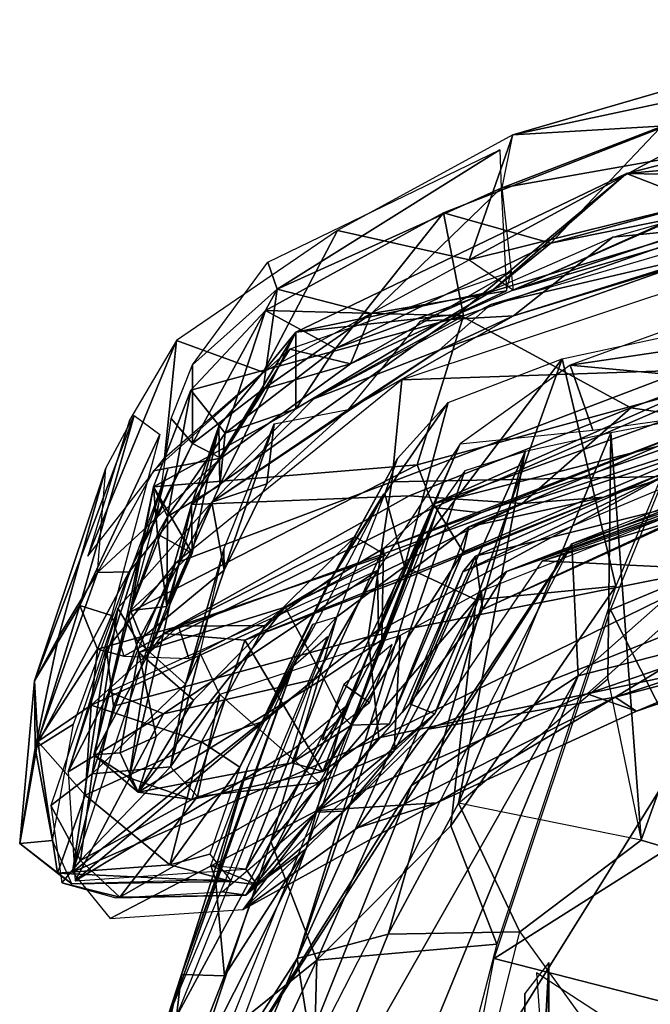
# Model space of a CAD drawing. Header units: millimetres. Extents: x 15 to 2860, y 25 to 553.
# Tile 22 of 33: x 1785 to 1880, y 395 to 543. Entities that reach past the tile are written whole.
import ezdxf

# ---------------------------------------------------------------- set-up
doc = ezdxf.new("R2010")
doc.units = ezdxf.units.MM
doc.layers.add('Cozy Chair', color=7, linetype='Continuous', true_color=0x000000)

msp = doc.modelspace()

# ---------------------------------------------------------------- linework, layer by layer
at = {"layer": 'Cozy Chair'}
for points in [[(1859.13, 525.51, 830.06), (1918.28, 542.73, 834.39), (1901.89, 534.63, 828.86)], [(1918.28, 542.73, 834.39), (1859.13, 525.51, 830.06), (1890.44, 527.34, 842.98)], [(1876.15, 519.72, 822.89), (1935.45, 534.88, 825.44), (1912.82, 519.01, 837.12)], [(1876.15, 519.72, 822.89), (1926.95, 524.24, 801.11), (1935.45, 534.88, 825.44)], [(1857.5, 517.58, 825.88), (1859.13, 525.51, 830.06), (1901.89, 534.63, 828.86)], [(1901.89, 534.63, 828.86), (1916.97, 528.08, 838.09), (1857.5, 517.58, 825.88)], [(1916.97, 528.08, 838.09), (1859.23, 502.25, 845.06), (1857.5, 517.58, 825.88)], [(1928.69, 522.46, 847.51), (1859.23, 502.25, 845.06), (1916.97, 528.08, 838.09)], [(1881.07, 526.43, 826.34), (1895.58, 513.74, 780.81), (1851.73, 498.41, 779.35), (1848.76, 513.81, 823.49)], [(1848.76, 513.81, 823.49), (1864.78, 509.3, 836.14), (1881.07, 526.43, 826.34)], [(1859.13, 525.51, 830.06), (1852.59, 506.81, 847.3), (1890.44, 527.34, 842.98)], [(1928.91, 525.75, 851.92), (1890.44, 527.34, 842.98), (1852.59, 506.81, 847.3)], [(1864.78, 509.3, 836.14), (1926.03, 525.97, 840.56), (1881.07, 526.43, 826.34)], [(1874.1, 510.21, 821.64), (1931.51, 526.51, 824.42), (1909.2, 513.68, 832.02)], [(1832.88, 511.17, 829.77), (1852.59, 506.81, 847.3), (1859.13, 525.51, 830.06)], [(1859.23, 502.25, 845.06), (1928.91, 525.75, 851.92), (1852.59, 506.81, 847.3)], [(1859.23, 502.25, 845.06), (1928.69, 522.46, 847.51), (1928.91, 525.75, 851.92)], [(1926.03, 525.97, 840.56), (1864.78, 509.3, 836.14), (1912.82, 519.01, 837.12)], [(1822.46, 506.43, 823.45), (1857.17, 523.28, 828.9), (1823.82, 502.41, 818.82)], [(1857.17, 523.28, 828.9), (1857.38, 517.54, 825.98), (1823.82, 502.41, 818.82)], [(1876.15, 519.72, 822.89), (1888.23, 515.03, 802.49), (1926.95, 524.24, 801.11)], [(1876.15, 519.72, 822.89), (1826.62, 495.99, 814.97), (1850.93, 498.64, 794.19)], [(1855.83, 502, 832.38), (1826.62, 495.99, 814.97), (1876.15, 519.72, 822.89)], [(1876.15, 519.72, 822.89), (1850.93, 498.64, 794.19), (1888.23, 515.03, 802.49)], [(1876.15, 519.72, 822.89), (1912.82, 519.01, 837.12), (1855.83, 502, 832.38)], [(1912.82, 519.01, 837.12), (1864.78, 509.3, 836.14), (1855.83, 502, 832.38)], [(1837.94, 498.77, 832.63), (1823.82, 502.41, 818.82), (1857.38, 517.54, 825.98)], [(1837.94, 498.77, 832.63), (1857.38, 517.54, 825.98), (1858.15, 502.16, 843.29)], [(1919.25, 518.6, 847.14), (1855.84, 500.1, 844.11), (1890.48, 508.26, 842.63)], [(1888.23, 515.03, 802.49), (1850.93, 498.64, 794.19), (1876.78, 484.67, 721.04), (1907.14, 495.9, 726.6)], [(1832.57, 493.55, 831.72), (1848.76, 513.81, 823.49), (1822.1, 499.22, 816.06)], [(1822.1, 499.22, 816.06), (1848.76, 513.81, 823.49), (1851.73, 498.41, 779.35)], [(1864.78, 509.3, 836.14), (1848.76, 513.81, 823.49), (1832.57, 493.55, 831.72)], [(1891.77, 488.95, 700.58), (1844.82, 476.11, 718.11), (1851.73, 498.41, 779.35), (1895.58, 513.74, 780.81)], [(1874.1, 510.21, 821.64), (1909.2, 513.68, 832.02), (1859.2, 498.39, 827.6)], [(1909.2, 513.68, 832.02), (1890.48, 508.26, 842.63), (1859.2, 498.39, 827.6)], [(1832.88, 511.17, 829.77), (1808.76, 494.7, 818.74), (1821.72, 490, 840.42)], [(1852.59, 506.81, 847.3), (1832.88, 511.17, 829.77), (1821.72, 490, 840.42)], [(1874.1, 510.21, 821.64), (1859.2, 498.39, 827.6), (1845.28, 497.63, 818.21)], [(1855.83, 502, 832.38), (1864.78, 509.3, 836.14), (1832.57, 493.55, 831.72)], [(1884.9, 490.28, 815.37), (1902.73, 508.84, 845.66), (1842.49, 488.84, 841.73)], [(1848.09, 493.29, 840.2), (1890.48, 508.26, 842.63), (1855.84, 500.1, 844.11)], [(1848.09, 493.29, 840.2), (1859.2, 498.39, 827.6), (1890.48, 508.26, 842.63)], [(1811.17, 491.1, 807.13), (1822.46, 506.43, 823.45), (1823.82, 502.41, 818.82)], [(1834.83, 491.25, 842.62), (1858.87, 505, 847.57), (1825.75, 493.43, 842.59)], [(1858.15, 502.16, 843.29), (1858.87, 505, 847.57), (1834.83, 491.25, 842.62)], [(1889.96, 489.21, 571.08), (1939.96, 503.78, 571.7), (1847.22, 470.26, 565.57)], [(1900.51, 483.96, 569.85), (1847.22, 470.26, 565.57), (1939.96, 503.78, 571.7)], [(1811.15, 479.31, 813.78), (1811.17, 491.1, 807.13), (1823.82, 502.41, 818.82)], [(1811.15, 479.31, 813.78), (1823.82, 502.41, 818.82), (1821.75, 487.43, 827.29)], [(1821.75, 487.43, 827.29), (1823.82, 502.41, 818.82), (1837.94, 498.77, 832.63)], [(1826.64, 484.5, 826.02), (1826.62, 495.99, 814.97), (1855.83, 502, 832.38)], [(1826.64, 484.5, 826.02), (1855.83, 502, 832.38), (1832.57, 493.55, 831.72)], [(1834.83, 491.25, 842.62), (1837.94, 498.77, 832.63), (1858.15, 502.16, 843.29)], [(1848.09, 493.29, 840.2), (1855.84, 500.1, 844.11), (1829.33, 486.01, 839.78)], [(1892.22, 499.96, 488.76), (1867.68, 491.02, 499.66), (1919.83, 498.77, 488.72)], [(1907.13, 468.33, 463.35), (1873.73, 454.44, 464.15), (1892.22, 499.96, 488.76)], [(1805.31, 472.84, 769.45), (1851.73, 498.41, 779.35), (1844.82, 476.11, 718.11)], [(1805.31, 472.84, 769.45), (1810.93, 487.3, 800.34), (1851.73, 498.41, 779.35)], [(1810.93, 487.3, 800.34), (1822.1, 499.22, 816.06), (1851.73, 498.41, 779.35)], [(1810.93, 487.3, 800.34), (1816.07, 480.88, 822.71), (1822.1, 499.22, 816.06)], [(1850.93, 498.64, 794.19), (1811, 470.19, 766.78), (1843.62, 471.47, 720.18), (1876.78, 484.67, 721.04)], [(1826.62, 495.99, 814.97), (1811, 470.19, 766.78), (1850.93, 498.64, 794.19)], [(1822.1, 499.22, 816.06), (1816.07, 480.88, 822.71), (1832.57, 493.55, 831.72)], [(1834.83, 491.25, 842.62), (1821.75, 487.43, 827.29), (1837.94, 498.77, 832.63)], [(1834.52, 484.38, 822.89), (1845.28, 497.63, 818.21), (1859.2, 498.39, 827.6)], [(1834.52, 484.38, 822.89), (1859.2, 498.39, 827.6), (1848.09, 493.29, 840.2)], [(1911.23, 486.92, 484.23), (1919.83, 498.77, 488.72), (1867.68, 491.02, 499.66)], [(1874.53, 457.98, 466.41), (1866.5, 492, 494.61), (1890.85, 497.22, 486.93)], [(1811, 470.19, 766.78), (1826.62, 495.99, 814.97), (1815.13, 481.92, 793.85)], [(1815.13, 481.92, 793.85), (1826.62, 495.99, 814.97), (1815.27, 473.07, 814.39)], [(1815.27, 473.07, 814.39), (1826.62, 495.99, 814.97), (1826.64, 484.5, 826.02)], [(1907.14, 495.9, 726.6), (1876.78, 484.67, 721.04), (1895.88, 481.8, 679.51), (1931.22, 493.14, 691.74)], [(1806.99, 477.19, 829.03), (1808.76, 494.7, 818.74), (1795.52, 462.43, 804.73)], [(1808.76, 494.7, 818.74), (1801.72, 482.81, 793.94), (1795.52, 462.43, 804.73)], [(1821.72, 490, 840.42), (1808.76, 494.7, 818.74), (1806.99, 477.19, 829.03)], [(1815.42, 477.11, 833.55), (1825.75, 493.43, 842.59), (1805.35, 475.2, 827.85)], [(1814.04, 470.55, 827.97), (1848.09, 493.29, 840.2), (1829.33, 486.01, 839.78)], [(1814.04, 470.55, 827.97), (1834.52, 484.38, 822.89), (1848.09, 493.29, 840.2)], [(1815.42, 477.11, 833.55), (1834.83, 491.25, 842.62), (1825.75, 493.43, 842.59)], [(1832.57, 493.55, 831.72), (1816.07, 480.88, 822.71), (1826.64, 484.5, 826.02)], [(1811.17, 491.1, 807.13), (1811.15, 479.31, 813.78), (1807.96, 483.05, 793.93)], [(1815.42, 477.11, 833.55), (1821.75, 487.43, 827.29), (1834.83, 491.25, 842.62)], [(1866.5, 492, 494.61), (1853.63, 455.92, 476.73), (1842.91, 460.9, 491.4)], [(1842.91, 460.9, 491.4), (1849.42, 485.45, 511.12), (1866.5, 492, 494.61)], [(1867.68, 491.02, 499.66), (1851.22, 479.28, 519.46), (1871.07, 481.33, 495.2)], [(1874.53, 457.98, 466.41), (1853.63, 455.92, 476.73), (1866.5, 492, 494.61)], [(1863.57, 461.76, 567.34), (1960.9, 491.24, 572.44), (1904.8, 459.72, 571.1)], [(1960.9, 491.24, 572.44), (1863.57, 461.76, 567.34), (1931.7, 485.83, 575.62)], [(1871.07, 481.33, 495.2), (1911.23, 486.92, 484.23), (1867.68, 491.02, 499.66)], [(1889.96, 489.21, 571.08), (1847.22, 470.26, 565.57), (1839.77, 463.61, 598), (1891.97, 483.71, 609.29)], [(1841.01, 473.58, 814.01), (1884.9, 490.28, 815.37), (1842.49, 488.84, 841.73)], [(1841.01, 473.58, 814.01), (1881.69, 474.35, 777.82), (1884.9, 490.28, 815.37)], [(1808.64, 461.42, 819.77), (1841.01, 473.58, 814.01), (1842.49, 488.84, 841.73)], [(1847.29, 469.72, 682.91), (1844.82, 476.11, 718.11), (1891.77, 488.95, 700.58)], [(1847.29, 469.72, 682.91), (1891.77, 488.95, 700.58), (1895.86, 483.51, 655.27), (1854.32, 468.93, 644.59)], [(1807.44, 468.4, 806.21), (1810.93, 487.3, 800.34), (1805.31, 472.84, 769.45)], [(1810.93, 487.3, 800.34), (1807.44, 468.4, 806.21), (1816.07, 480.88, 822.71)], [(1821.75, 487.43, 827.29), (1815.42, 477.11, 833.55), (1811.15, 479.31, 813.78)], [(1873.78, 480.91, 494.38), (1878.32, 419.95, 452.45), (1901.96, 486.23, 485.45)], [(1901.96, 486.23, 485.45), (1878.32, 419.95, 452.45), (1904.68, 412.17, 441.89), (1946.94, 454.48, 459.67)], [(1841.85, 477.09, 535.98), (1849.42, 485.45, 511.12), (1839.97, 471.77, 511.48)], [(1849.42, 485.45, 511.12), (1842.91, 460.9, 491.4), (1839.97, 471.77, 511.48)], [(1897.89, 486.19, 580.49), (1852.52, 466.86, 580.63), (1851.69, 463.12, 566.65), (1900.51, 483.96, 569.85)], [(1897.89, 486.19, 580.49), (1906.35, 484.81, 605.04), (1852.52, 466.86, 580.63)], [(1852.52, 466.86, 580.63), (1906.35, 484.81, 605.04), (1872.73, 471.29, 638.34)], [(1906.35, 484.81, 605.04), (1903.97, 481.33, 640.45), (1872.73, 471.29, 638.34)], [(1802.43, 483.52, 792.89), (1787.54, 443.81, 733.25), (1798.18, 475.63, 796.93)], [(1794.29, 455.06, 721.43), (1787.54, 443.81, 733.25), (1802.43, 483.52, 792.89)], [(1794.29, 455.06, 721.43), (1802.43, 483.52, 792.89), (1806.26, 480.64, 791.1)], [(1814.04, 470.55, 827.97), (1822.27, 473.26, 814.77), (1834.52, 484.38, 822.89)], [(1816.07, 480.88, 822.71), (1815.27, 473.07, 814.39), (1826.64, 484.5, 826.02)], [(1822.27, 473.26, 814.77), (1823.41, 482.27, 805.63), (1834.52, 484.38, 822.89)], [(1891.97, 483.71, 609.29), (1839.77, 463.61, 598), (1854.32, 468.93, 644.59)], [(1860.53, 470.31, 681.33), (1876.78, 484.67, 721.04), (1843.62, 471.47, 720.18)], [(1847.22, 470.26, 565.57), (1900.51, 483.96, 569.85), (1851.69, 463.12, 566.65)], [(1891.97, 483.71, 609.29), (1854.32, 468.93, 644.59), (1895.86, 483.51, 655.27)], [(1860.53, 470.31, 681.33), (1895.88, 481.8, 679.51), (1876.78, 484.67, 721.04)], [(1867.93, 464.28, 492.11), (1906.07, 477.34, 497.25), (1917.5, 483.73, 485.81)], [(1805.82, 468.12, 800.89), (1807.96, 483.05, 793.93), (1811.15, 479.31, 813.78)], [(1807.31, 454.94, 782.73), (1815.13, 481.92, 793.85), (1815.27, 473.07, 814.39)], [(1811.13, 462.9, 772.13), (1815.13, 481.92, 793.85), (1807.31, 454.94, 782.73)], [(1811.13, 462.9, 772.13), (1811, 470.19, 766.78), (1815.13, 481.92, 793.85)], [(1823.41, 482.27, 805.63), (1815.89, 460.35, 795.4), (1815.87, 463.52, 765.13)], [(1815.89, 460.35, 795.4), (1823.41, 482.27, 805.63), (1822.27, 473.26, 814.77)], [(1794.29, 455.06, 721.43), (1806.26, 480.64, 791.1), (1799.05, 453.58, 720.67)], [(1815.27, 473.07, 814.39), (1816.07, 480.88, 822.71), (1807.44, 468.4, 806.21)], [(1850.97, 425.48, 470.81), (1873.32, 444.1, 470.04), (1873.78, 480.91, 494.38)], [(1860.97, 478.09, 503.88), (1850.97, 425.48, 470.81), (1873.78, 480.91, 494.38)], [(1894.03, 480.35, 568.77), (1851.65, 460.13, 577.2), (1897.42, 479.3, 581.75)], [(1853.51, 462.44, 565.81), (1851.65, 460.13, 577.2), (1894.03, 480.35, 568.77)], [(1853.51, 462.44, 565.81), (1894.03, 480.35, 568.77), (1893.34, 472.37, 569.21)], [(1910.53, 480.57, 574.33), (1898.81, 474.96, 583.6), (1858.16, 460.17, 570.97)], [(1896.39, 473.45, 572.97), (1910.53, 480.57, 574.33), (1858.16, 460.17, 570.97)], [(1872.73, 471.29, 638.34), (1903.97, 481.33, 640.45), (1895.88, 481.8, 679.51), (1860.53, 470.31, 681.33)], [(1873.78, 480.91, 494.38), (1873.32, 444.1, 470.04), (1878.32, 419.95, 452.45)], [(1805.82, 468.12, 800.89), (1811.15, 479.31, 813.78), (1801.69, 460.12, 808.54)], [(1815.42, 477.11, 833.55), (1801.69, 460.12, 808.54), (1811.15, 479.31, 813.78)], [(1839, 451.52, 575.1), (1851.22, 479.28, 519.46), (1838.84, 460.33, 593.61)], [(1851.22, 479.28, 519.46), (1839, 451.52, 575.1), (1847.93, 471.51, 534.55)], [(1826.85, 402.22, 479.81), (1840.45, 405.9, 465.58), (1860.97, 478.09, 503.88)], [(1851.93, 475.22, 517.33), (1826.85, 402.22, 479.81), (1860.97, 478.09, 503.88)], [(1860.97, 478.09, 503.88), (1840.45, 405.9, 465.58), (1850.97, 425.48, 470.81)], [(1796.93, 460.02, 807.28), (1815.42, 477.11, 833.55), (1805.35, 475.2, 827.85)], [(1801.69, 460.12, 808.54), (1815.42, 477.11, 833.55), (1796.93, 460.02, 807.28)], [(1844.82, 476.11, 718.11), (1847.29, 469.72, 682.91), (1803.13, 448.03, 683.54), (1801.46, 453.87, 717.34)], [(1801.46, 453.87, 717.34), (1805.31, 472.84, 769.45), (1844.82, 476.11, 718.11)], [(1835.45, 465.34, 586.68), (1841.85, 477.09, 535.98), (1832.02, 459.2, 577.49)], [(1841.85, 477.09, 535.98), (1839.97, 471.77, 511.48), (1832.02, 459.2, 577.49)], [(1867.93, 464.28, 492.11), (1868.89, 444.52, 507.73), (1906.07, 477.34, 497.25)], [(1868.89, 444.52, 507.73), (1896.07, 451.54, 507.72), (1906.07, 477.34, 497.25)], [(1787.54, 443.81, 733.25), (1791.09, 450.34, 779.55), (1798.18, 475.63, 796.93)], [(1791.09, 450.34, 779.55), (1796.93, 460.02, 807.28), (1798.18, 475.63, 796.93)], [(1792.56, 430.16, 732.53), (1798.69, 442.15, 694.83), (1807.48, 475.45, 794.72)], [(1801.37, 458.99, 804.63), (1792.56, 430.16, 732.53), (1807.48, 475.45, 794.72)], [(1847.73, 469.26, 530.82), (1826.85, 402.22, 479.81), (1851.93, 475.22, 517.33)], [(1898.81, 474.96, 583.6), (1854.42, 457.21, 579.88), (1858.16, 460.17, 570.97)], [(1841.01, 473.58, 814.01), (1808.64, 461.42, 819.77), (1799.34, 439.99, 779.95), (1837.45, 450.38, 756.66)], [(1807.44, 468.4, 806.21), (1807.31, 454.94, 782.73), (1815.27, 473.07, 814.39)], [(1814.04, 470.55, 827.97), (1815.89, 460.35, 795.4), (1822.27, 473.26, 814.77)], [(1841.01, 473.58, 814.01), (1837.45, 450.38, 756.66), (1881.69, 474.35, 777.82)], [(1881.69, 474.35, 777.82), (1837.45, 450.38, 756.66), (1891.94, 461.19, 726.19)], [(1896.39, 473.45, 572.97), (1854.58, 454.45, 567.39), (1893.34, 472.37, 569.21)], [(1854.58, 454.45, 567.39), (1896.39, 473.45, 572.97), (1858.16, 460.17, 570.97)], [(1805.31, 472.84, 769.45), (1801.46, 453.87, 717.34), (1801.9, 454.31, 775.72)], [(1801.9, 454.31, 775.72), (1811.13, 462.9, 772.13), (1805.31, 472.84, 769.45)], [(1807.44, 468.4, 806.21), (1805.31, 472.84, 769.45), (1805.93, 465.74, 781.19)], [(1805.31, 472.84, 769.45), (1811.13, 462.9, 772.13), (1805.93, 465.74, 781.19)], [(1831.3, 458.11, 576.88), (1839.79, 471.79, 512.34), (1831.32, 455.5, 506.41), (1821.44, 437.42, 570.17)], [(1834.14, 439.97, 574.56), (1828.19, 418.64, 503.8), (1847.93, 471.51, 534.55)], [(1842.91, 460.9, 491.4), (1832.75, 453.36, 500.87), (1839.97, 471.77, 511.48)], [(1839, 451.52, 575.1), (1834.14, 439.97, 574.56), (1847.93, 471.51, 534.55)], [(1853.51, 462.44, 565.81), (1893.34, 472.37, 569.21), (1854.58, 454.45, 567.39)], [(1814.04, 470.55, 827.97), (1799.99, 454.67, 802.69), (1802.96, 449.68, 792.42)], [(1814.04, 470.55, 827.97), (1802.96, 449.68, 792.42), (1815.89, 460.35, 795.4)], [(1804.53, 447.74, 764.89), (1806.85, 450.86, 710.45), (1811, 470.19, 766.78)], [(1804.53, 447.74, 764.89), (1811, 470.19, 766.78), (1811.13, 462.9, 772.13)], [(1806.85, 450.86, 710.45), (1860.53, 470.31, 681.33), (1843.62, 471.47, 720.18)], [(1806.85, 450.86, 710.45), (1843.62, 471.47, 720.18), (1811, 470.19, 766.78)], [(1818.99, 449.86, 661.03), (1860.53, 470.31, 681.33), (1806.85, 450.86, 710.45)], [(1818.99, 449.86, 661.03), (1872.73, 471.29, 638.34), (1860.53, 470.31, 681.33)], [(1841.69, 458.57, 613.04), (1872.73, 471.29, 638.34), (1818.99, 449.86, 661.03)], [(1847.22, 470.26, 565.57), (1851.69, 463.12, 566.65), (1834.97, 437.14, 567.66)], [(1839.49, 449.92, 578.52), (1847.22, 470.26, 565.57), (1834.97, 437.14, 567.66)], [(1847.22, 470.26, 565.57), (1839.49, 449.92, 578.52), (1839.77, 463.61, 598)], [(1841.69, 458.57, 613.04), (1852.52, 466.86, 580.63), (1872.73, 471.29, 638.34)], [(1854.32, 468.93, 644.59), (1825.03, 454.81, 632.18), (1803.13, 448.03, 683.54), (1847.29, 469.72, 682.91)], [(1847.73, 469.26, 530.82), (1810.39, 376.62, 489.13), (1826.85, 402.22, 479.81)], [(1825.03, 454.81, 632.18), (1854.32, 468.93, 644.59), (1839.77, 463.61, 598)], [(1807.44, 468.4, 806.21), (1805.93, 465.74, 781.19), (1801.9, 454.31, 775.72)], [(1807.31, 454.94, 782.73), (1807.44, 468.4, 806.21), (1801.9, 454.31, 775.72)], [(1873.73, 454.44, 464.15), (1907.13, 468.33, 463.35), (1889.52, 423.25, 441.79)], [(1805.93, 465.74, 781.19), (1807.31, 454.94, 782.73), (1801.9, 454.31, 775.72)], [(1807.31, 454.94, 782.73), (1805.93, 465.74, 781.19), (1811.13, 462.9, 772.13)], [(1841.69, 458.57, 613.04), (1830.69, 430.22, 603.01), (1840.67, 437.35, 571.3), (1852.52, 466.86, 580.63)], [(1852.52, 466.86, 580.63), (1840.67, 437.35, 571.3), (1851.69, 463.12, 566.65)], [(1799.77, 331.31, 485.99), (1814.71, 381.56, 487.92), (1867.93, 464.28, 492.11)], [(1835.45, 465.34, 586.68), (1809.08, 451.99, 653.45), (1840.04, 462.62, 589.57)], [(1809.08, 451.99, 653.45), (1835.45, 465.34, 586.68), (1821.97, 452.06, 604.18)], [(1814.71, 381.56, 487.92), (1843.93, 428.14, 498.42), (1867.93, 464.28, 492.11)], [(1835.45, 465.34, 586.68), (1832.02, 459.2, 577.49), (1821.97, 452.06, 604.18)], [(1867.93, 464.28, 492.11), (1843.93, 428.14, 498.42), (1868.89, 444.52, 507.73)], [(1801.9, 454.31, 775.72), (1807.31, 454.94, 782.73), (1811.13, 462.9, 772.13)], [(1804.53, 447.74, 764.89), (1811.13, 462.9, 772.13), (1807.31, 454.94, 782.73)], [(1810.13, 443.32, 755.62), (1815.87, 463.52, 765.13), (1815.89, 460.35, 795.4)], [(1812.32, 447.95, 722.03), (1815.87, 463.52, 765.13), (1810.13, 443.32, 755.62)], [(1839.77, 463.61, 598), (1830.83, 444.13, 604.86), (1825.03, 454.81, 632.18)], [(1839.49, 449.92, 578.52), (1830.83, 444.13, 604.86), (1839.77, 463.61, 598)], [(1851.69, 463.12, 566.65), (1840.67, 437.35, 571.3), (1834.97, 437.14, 567.66)], [(1874.44, 441.37, 572.56), (1939.95, 463.16, 576.5), (1914.57, 451.77, 589.63)], [(1939.95, 463.16, 576.5), (1874.44, 441.37, 572.56), (1904.8, 459.72, 571.1)], [(1793.22, 415.18, 707.51), (1798.28, 448.51, 789.26), (1808.64, 461.42, 819.77)], [(1798.28, 448.51, 789.26), (1799.34, 439.99, 779.95), (1808.64, 461.42, 819.77)], [(1840.04, 462.62, 589.57), (1809.08, 451.99, 653.45), (1810.6, 447.12, 659.91)], [(1839.05, 435.29, 700.74), (1891.94, 461.19, 726.19), (1837.45, 450.38, 756.66)], [(1839.05, 435.29, 700.74), (1870.24, 441.83, 670.45), (1891.94, 461.19, 726.19)], [(1853.51, 462.44, 565.81), (1843.64, 440.37, 566.26), (1851.65, 460.13, 577.2)], [(1843.64, 440.37, 566.26), (1853.51, 462.44, 565.81), (1854.58, 454.45, 567.39)], [(1904.8, 459.72, 571.1), (1846.42, 436.57, 566.86), (1863.57, 461.76, 567.34)], [(1891.94, 461.19, 726.19), (1870.24, 441.83, 670.45), (1908.68, 455, 674.7)], [(1793.36, 437.31, 755.6), (1801.69, 460.12, 808.54), (1787.61, 433.73, 748.39)], [(1801.69, 460.12, 808.54), (1796.93, 460.02, 807.28), (1787.61, 433.73, 748.39)], [(1787.61, 433.73, 748.39), (1796.93, 460.02, 807.28), (1791.09, 450.34, 779.55)], [(1806.84, 438.85, 668.98), (1838.84, 460.33, 593.61), (1798.69, 442.15, 694.83)], [(1802.96, 449.68, 792.42), (1810.13, 443.32, 755.62), (1815.89, 460.35, 795.4)], [(1806.84, 438.85, 668.98), (1829.32, 444.01, 606.23), (1838.84, 460.33, 593.61)], [(1842.91, 460.9, 491.4), (1822.88, 419.77, 480.74), (1832.75, 453.36, 500.87)], [(1842.91, 460.9, 491.4), (1853.63, 455.92, 476.73), (1822.88, 419.77, 480.74)], [(1829.32, 444.01, 606.23), (1839, 451.52, 575.1), (1838.84, 460.33, 593.61)], [(1842.53, 439.07, 574.54), (1851.65, 460.13, 577.2), (1843.64, 440.37, 566.26)], [(1904.8, 459.72, 571.1), (1874.44, 441.37, 572.56), (1846.42, 436.57, 566.86)], [(1854.42, 457.21, 579.88), (1854.58, 454.45, 567.39), (1858.16, 460.17, 570.97)], [(1821.55, 437.67, 569.91), (1812.49, 434.68, 603.47), (1821.97, 452.06, 604.18), (1832.02, 459.2, 577.49)], [(1841.69, 458.57, 613.04), (1818.99, 449.86, 661.03), (1830.69, 430.22, 603.01)], [(1854.42, 457.21, 579.88), (1841.34, 433.33, 592.09), (1847.42, 438.85, 566.8)], [(1854.42, 457.21, 579.88), (1842.23, 450.59, 619.21), (1841.34, 433.33, 592.09)], [(1854.42, 457.21, 579.88), (1847.42, 438.85, 566.8), (1854.58, 454.45, 567.39)], [(1849.84, 422.11, 456.85), (1853.63, 455.92, 476.73), (1874.53, 457.98, 466.41)], [(1856.7, 404.38, 443.21), (1849.84, 422.11, 456.85), (1874.53, 457.98, 466.41)], [(1853.63, 455.92, 476.73), (1829.8, 402, 459.21), (1822.88, 419.77, 480.74)], [(1849.84, 422.11, 456.85), (1829.8, 402, 459.21), (1853.63, 455.92, 476.73)], [(1794.29, 455.06, 721.43), (1788.03, 434.71, 693.49), (1787.54, 443.81, 733.25)], [(1796.96, 448.51, 683.4), (1788.03, 434.71, 693.49), (1794.29, 455.06, 721.43)], [(1799.99, 454.67, 802.69), (1789.96, 425.15, 728.59), (1796.17, 429.87, 743.96)], [(1796.96, 448.51, 683.4), (1794.29, 455.06, 721.43), (1799.05, 453.58, 720.67)], [(1796.17, 429.87, 743.96), (1802.96, 449.68, 792.42), (1799.99, 454.67, 802.69)], [(1804.53, 447.74, 764.89), (1801.9, 454.31, 775.72), (1796.39, 432.74, 718.73)], [(1796.39, 432.74, 718.73), (1801.9, 454.31, 775.72), (1801.46, 453.87, 717.34)], [(1801.46, 453.87, 717.34), (1803.13, 448.03, 683.54), (1800.35, 433.03, 687.66), (1796.39, 432.74, 718.73)], [(1807.31, 454.94, 782.73), (1801.9, 454.31, 775.72), (1804.53, 447.74, 764.89)], [(1803.02, 427.11, 664.94), (1825.03, 454.81, 632.18), (1830.83, 444.13, 604.86)], [(1803.02, 427.11, 664.94), (1811.33, 440.89, 659.1), (1825.03, 454.81, 632.18)], [(1811.33, 440.89, 659.1), (1803.13, 448.03, 683.54), (1825.03, 454.81, 632.18)], [(1847.42, 438.85, 566.8), (1843.64, 440.37, 566.26), (1854.58, 454.45, 567.39)], [(1873.73, 454.44, 464.15), (1889.52, 423.25, 441.79), (1856.32, 402.26, 442.17)], [(1870.24, 441.83, 670.45), (1898.05, 447.86, 628.69), (1908.68, 455, 674.7)], [(1796.96, 448.51, 683.4), (1799.05, 453.58, 720.67), (1800.89, 447.48, 687.84)], [(1822.88, 419.77, 480.74), (1808.79, 393.56, 483.06), (1832.75, 453.36, 500.87)], [(1826.76, 446.96, 512.91), (1829.2, 452.27, 516.32), (1832.75, 453.36, 500.87)], [(1821.97, 452.06, 604.18), (1812.49, 434.68, 603.47), (1795.98, 440.15, 668.31)], [(1795.98, 440.15, 668.31), (1809.08, 451.99, 653.45), (1821.97, 452.06, 604.18)], [(1796.96, 448.51, 683.4), (1809.08, 451.99, 653.45), (1795.98, 440.15, 668.31)], [(1796.96, 448.51, 683.4), (1800.89, 447.48, 687.84), (1809.08, 451.99, 653.45)], [(1809.08, 451.99, 653.45), (1800.89, 447.48, 687.84), (1810.6, 447.12, 659.91)], [(1829.2, 452.27, 516.32), (1826.76, 446.96, 512.91), (1821.55, 437.67, 569.91)], [(1825, 337.55, 500.18), (1918.85, 402.54, 491.19), (1896.07, 451.54, 507.72)], [(1868.89, 444.52, 507.73), (1825, 337.55, 500.18), (1896.07, 451.54, 507.72)], [(1874.44, 441.37, 572.56), (1914.57, 451.77, 589.63), (1877.65, 439.25, 588.63)], [(1877.65, 439.25, 588.63), (1914.57, 451.77, 589.63), (1898.05, 447.86, 628.69)], [(1787.61, 433.73, 748.39), (1791.09, 450.34, 779.55), (1787.54, 443.81, 733.25)], [(1793.22, 415.18, 707.51), (1839.05, 435.29, 700.74), (1837.45, 450.38, 756.66)], [(1793.22, 415.18, 707.51), (1837.45, 450.38, 756.66), (1799.34, 439.99, 779.95)], [(1796.17, 429.87, 743.96), (1810.13, 443.32, 755.62), (1802.96, 449.68, 792.42)], [(1806.85, 450.86, 710.45), (1804.53, 447.74, 764.89), (1801.7, 429.3, 705.24)], [(1801.7, 429.3, 705.24), (1811.07, 426.03, 656), (1818.99, 449.86, 661.03), (1806.85, 450.86, 710.45)], [(1808.32, 395.47, 484.77), (1826.3, 446.02, 516.17), (1831.38, 450.45, 499.5)], [(1818.99, 449.86, 661.03), (1811.07, 426.03, 656), (1830.69, 430.22, 603.01)], [(1830.16, 428.59, 624.52), (1842.23, 450.59, 619.21), (1815.27, 441.73, 683.13)], [(1841.34, 433.33, 592.09), (1842.23, 450.59, 619.21), (1830.16, 428.59, 624.52)], [(1833.64, 438.54, 604.35), (1830.83, 444.13, 604.86), (1839.49, 449.92, 578.52)], [(1834.97, 437.14, 567.66), (1833.64, 438.54, 604.35), (1839.49, 449.92, 578.52)], [(1796.96, 448.51, 683.4), (1795.98, 440.15, 668.31), (1788.03, 434.71, 693.49)], [(1798.28, 448.51, 789.26), (1793.22, 415.18, 707.51), (1799.34, 439.99, 779.95)], [(1800.35, 433.03, 687.66), (1803.13, 448.03, 683.54), (1805.75, 435.46, 688.94)], [(1805.75, 435.46, 688.94), (1803.13, 448.03, 683.54), (1811.33, 440.89, 659.1)], [(1807.88, 430.93, 716.34), (1812.32, 447.95, 722.03), (1810.13, 443.32, 755.62)], [(1812.32, 447.95, 722.03), (1807.88, 430.93, 716.34), (1815.27, 441.73, 683.13)], [(1833.83, 443.27, 603.49), (1837.66, 440.55, 577.19), (1841.03, 449.22, 577.76)], [(1804.53, 447.74, 764.89), (1796.39, 432.74, 718.73), (1801.7, 429.3, 705.24)], [(1818.27, 430.86, 572.31), (1821.55, 437.67, 569.91), (1826.76, 446.96, 512.91)], [(1877.65, 439.25, 588.63), (1898.05, 447.86, 628.69), (1870.24, 441.83, 670.45)], [(1826.3, 446.02, 516.17), (1808.32, 395.47, 484.77), (1809.54, 399.83, 512.92)], [(1819.36, 430.66, 570.02), (1826.3, 446.02, 516.17), (1809.54, 399.83, 512.92)], [(1785.3, 419.46, 695.32), (1787.61, 433.73, 748.39), (1787.54, 443.81, 733.25)], [(1787.54, 443.81, 733.25), (1788.03, 434.71, 693.49), (1785.3, 419.46, 695.32)], [(1806.84, 438.85, 668.98), (1793.62, 413.89, 664.01), (1829.32, 444.01, 606.23)], [(1793.62, 413.89, 664.01), (1826.16, 433.4, 600), (1829.32, 444.01, 606.23)], [(1803.02, 427.11, 664.94), (1830.83, 444.13, 604.86), (1826.06, 431.53, 599.75)], [(1806.62, 335.15, 498.91), (1825, 337.55, 500.18), (1868.89, 444.52, 507.73)], [(1806.62, 335.15, 498.91), (1868.89, 444.52, 507.73), (1843.93, 428.14, 498.42)], [(1833.64, 438.54, 604.35), (1826.06, 431.53, 599.75), (1830.83, 444.13, 604.86)], [(1806.84, 438.85, 668.98), (1798.69, 442.15, 694.83), (1792.56, 430.16, 732.53)], [(1796.17, 429.87, 743.96), (1807.88, 430.93, 716.34), (1810.13, 443.32, 755.62)], [(1837.66, 440.55, 577.19), (1833.83, 443.27, 603.49), (1830.58, 434.96, 600.15)], [(1805.75, 435.46, 688.94), (1811.33, 440.89, 659.1), (1803.02, 427.11, 664.94)], [(1815.27, 441.73, 683.13), (1807.88, 430.93, 716.34), (1811.91, 426.49, 678.18)], [(1830.16, 428.59, 624.52), (1815.27, 441.73, 683.13), (1811.91, 426.49, 678.18)], [(1847.73, 425.54, 588.26), (1877.65, 439.25, 588.63), (1870.24, 441.83, 670.45), (1829.82, 424.38, 661.25)], [(1829.82, 424.38, 661.25), (1870.24, 441.83, 670.45), (1839.05, 435.29, 700.74)], [(1874.44, 441.37, 572.56), (1847.73, 425.54, 588.26), (1835.86, 421.82, 573.11)], [(1835.86, 421.82, 573.11), (1846.42, 436.57, 566.86), (1874.44, 441.37, 572.56)], [(1847.73, 425.54, 588.26), (1874.44, 441.37, 572.56), (1877.65, 439.25, 588.63)], [(1795.98, 440.15, 668.31), (1795.08, 426.69, 649.92), (1788.03, 434.71, 693.49)], [(1812.49, 434.68, 603.47), (1795.08, 426.69, 649.92), (1795.98, 440.15, 668.31)], [(1820.84, 413.25, 544.05), (1834.14, 439.97, 574.56), (1819.15, 415.59, 579.48)], [(1826.16, 433.4, 600), (1819.15, 415.59, 579.48), (1834.14, 439.97, 574.56)], [(1828.19, 418.64, 503.8), (1834.14, 439.97, 574.56), (1820.84, 413.25, 544.05)], [(1829.74, 424.14, 572.41), (1843.64, 440.37, 566.26), (1847.42, 438.85, 566.8)], [(1793.62, 413.89, 664.01), (1806.84, 438.85, 668.98), (1792.56, 430.16, 732.53)], [(1821.55, 437.67, 569.91), (1818.27, 430.86, 572.31), (1812.49, 434.68, 603.47)], [(1834.97, 437.14, 567.66), (1826.06, 431.53, 599.75), (1833.64, 438.54, 604.35)], [(1829.74, 424.14, 572.41), (1847.42, 438.85, 566.8), (1833.84, 424.27, 576.29)], [(1833.84, 424.27, 576.29), (1847.42, 438.85, 566.8), (1841.34, 433.33, 592.09)], [(1790.22, 419.91, 703.4), (1793.36, 437.31, 755.6), (1787.61, 433.73, 748.39)], [(1818.73, 409.59, 592.95), (1846.42, 436.57, 566.86), (1835.86, 421.82, 573.11)], [(1834.97, 437.14, 567.66), (1830.69, 430.22, 603.01), (1826.06, 431.53, 599.75)], [(1830.69, 430.22, 603.01), (1834.97, 437.14, 567.66), (1840.67, 437.35, 571.3)], [(1790.95, 415.01, 652.71), (1785.3, 419.46, 695.32), (1788.03, 434.71, 693.49)], [(1795.08, 426.69, 649.92), (1790.95, 415.01, 652.71), (1788.03, 434.71, 693.49)], [(1829.82, 424.38, 661.25), (1839.05, 435.29, 700.74), (1793.22, 415.18, 707.51), (1798.83, 408.22, 658.35)], [(1795.08, 426.69, 649.92), (1812.49, 434.68, 603.47), (1807.79, 416.25, 596.81)], [(1803.02, 427.11, 664.94), (1800.35, 433.03, 687.66), (1805.75, 435.46, 688.94)], [(1812.49, 434.68, 603.47), (1818.27, 430.86, 572.31), (1807.79, 416.25, 596.81)], [(1790.22, 419.91, 703.4), (1787.61, 433.73, 748.39), (1785.3, 419.46, 695.32)], [(1819.15, 415.59, 579.48), (1826.16, 433.4, 600), (1793.62, 413.89, 664.01)], [(1841.34, 433.33, 592.09), (1819.16, 411.74, 592.79), (1833.84, 424.27, 576.29)], [(1830.16, 428.59, 624.52), (1819.16, 411.74, 592.79), (1841.34, 433.33, 592.09)], [(1800.35, 433.03, 687.66), (1803.02, 427.11, 664.94), (1796.39, 432.74, 718.73)], [(1801.7, 429.3, 705.24), (1796.39, 432.74, 718.73), (1803.02, 427.11, 664.94)], [(1794.4, 416.9, 701.22), (1807.88, 430.93, 716.34), (1796.17, 429.87, 743.96)], [(1807.88, 430.93, 716.34), (1794.4, 416.9, 701.22), (1811.91, 426.49, 678.18)], [(1826.06, 431.53, 599.75), (1811.07, 426.03, 656), (1803.02, 427.11, 664.94)], [(1807.79, 416.25, 596.81), (1818.27, 430.86, 572.31), (1813.74, 417.84, 569.82)], [(1809.54, 399.83, 512.92), (1814.6, 414.06, 541.5), (1819.36, 430.66, 570.02)], [(1811.07, 426.03, 656), (1826.06, 431.53, 599.75), (1830.69, 430.22, 603.01)], [(1813.9, 416.18, 567.33), (1819.36, 430.66, 570.02), (1814.6, 414.06, 541.5)], [(1794.4, 416.9, 701.22), (1796.17, 429.87, 743.96), (1789.96, 425.15, 728.59)], [(1811.07, 426.03, 656), (1801.7, 429.3, 705.24), (1803.02, 427.11, 664.94)], [(1800.3, 411.42, 655.1), (1830.16, 428.59, 624.52), (1811.91, 426.49, 678.18)], [(1830.16, 428.59, 624.52), (1800.3, 411.42, 655.1), (1819.16, 411.74, 592.79)], [(1814.71, 381.56, 487.92), (1806.62, 335.15, 498.91), (1843.93, 428.14, 498.42)], [(1807.79, 416.25, 596.81), (1790.95, 415.01, 652.71), (1795.08, 426.69, 649.92)], [(1800.3, 411.42, 655.1), (1811.91, 426.49, 678.18), (1794.4, 416.9, 701.22)], [(1794.4, 416.9, 701.22), (1789.96, 425.15, 728.59), (1791.61, 413.55, 679.4)], [(1818.73, 409.59, 592.95), (1829.82, 424.38, 661.25), (1798.83, 408.22, 658.35)], [(1818.73, 409.59, 592.95), (1847.73, 425.54, 588.26), (1829.82, 424.38, 661.25)], [(1818.73, 409.59, 592.95), (1835.86, 421.82, 573.11), (1847.73, 425.54, 588.26)], [(1850.97, 425.48, 470.81), (1840.45, 405.9, 465.58), (1860.17, 406.25, 452.42)], [(1878.32, 419.95, 452.45), (1850.97, 425.48, 470.81), (1860.17, 406.25, 452.42)], [(1815.61, 412.23, 590.16), (1829.74, 424.14, 572.41), (1819.16, 411.74, 592.79)], [(1819.16, 411.74, 592.79), (1829.74, 424.14, 572.41), (1833.84, 424.27, 576.29)], [(1856.32, 402.26, 442.17), (1889.52, 423.25, 441.79), (1884.1, 395.09, 431.08)], [(1849.84, 422.11, 456.85), (1856.7, 404.38, 443.21), (1829.8, 402, 459.21)], [(1904.68, 412.17, 441.89), (1878.32, 419.95, 452.45), (1860.17, 406.25, 452.42), (1874.26, 386.68, 441.43)], [(1793.08, 413.43, 663.73), (1790.22, 419.91, 703.4), (1785.3, 419.46, 695.32)], [(1793.08, 413.43, 663.73), (1785.3, 419.46, 695.32), (1790.95, 415.01, 652.71)], [(1806.64, 375.75, 497.19), (1805.82, 357.92, 481.33), (1828.19, 418.64, 503.8)], [(1815.98, 399.66, 516.85), (1806.64, 375.75, 497.19), (1828.19, 418.64, 503.8)], [(1808.79, 393.56, 483.06), (1822.88, 419.77, 480.74), (1812.2, 387.86, 472.22)], [(1829.8, 402, 459.21), (1812.2, 387.86, 472.22), (1822.88, 419.77, 480.74)], [(1828.19, 418.64, 503.8), (1820.84, 413.25, 544.05), (1815.98, 399.66, 516.85)], [(1817, 413.79, 572.43), (1807.79, 416.25, 596.81), (1813.74, 417.84, 569.82)], [(1817, 413.79, 572.43), (1790.95, 415.01, 652.71), (1807.79, 416.25, 596.81)], [(1800.3, 411.42, 655.1), (1794.4, 416.9, 701.22), (1791.61, 413.55, 679.4)], [(1820.84, 413.25, 544.05), (1813.9, 416.18, 567.33), (1814.6, 414.06, 541.5)], [(1820.84, 413.25, 544.05), (1819.15, 415.59, 579.48), (1813.9, 416.18, 567.33)], [(1817, 413.79, 572.43), (1793.08, 413.43, 663.73), (1790.95, 415.01, 652.71)], [(1815.98, 399.66, 516.85), (1814.6, 414.06, 541.5), (1809.54, 399.83, 512.92)], [(1815.98, 399.66, 516.85), (1820.84, 413.25, 544.05), (1814.6, 414.06, 541.5)], [(1799.71, 411.34, 641.08), (1800.3, 411.42, 655.1), (1791.61, 413.55, 679.4)], [(1814.02, 414.02, 597.1), (1793.08, 413.43, 663.73), (1817, 413.79, 572.43)], [(1815.61, 412.23, 590.16), (1819.16, 411.74, 592.79), (1799.71, 411.34, 641.08)], [(1799.71, 411.34, 641.08), (1819.16, 411.74, 592.79), (1800.3, 411.42, 655.1)], [(1904.68, 412.17, 441.89), (1874.26, 386.68, 441.43), (1904.06, 378.14, 434.17)], [(1826.85, 402.22, 479.81), (1830.29, 380.78, 462.29), (1840.45, 405.9, 465.58)], [(1840.45, 405.9, 465.58), (1830.29, 380.78, 462.29), (1853.43, 379.4, 447.42), (1860.17, 406.25, 452.42)], [(1848.11, 371.14, 438.29), (1828.91, 369.82, 448.4), (1829.8, 402, 459.21), (1856.7, 404.38, 443.21)], [(1825, 337.55, 500.18), (1925.91, 336.49, 480.88), (1918.85, 402.54, 491.19)], [(1844.88, 342.5, 435.68), (1856.32, 402.26, 442.17), (1884.1, 395.09, 431.08)], [(1826.85, 402.22, 479.81), (1807.15, 355.2, 477.75), (1830.29, 380.78, 462.29)], [(1810.39, 376.62, 489.13), (1807.15, 355.2, 477.75), (1826.85, 402.22, 479.81)], [(1829.8, 402, 459.21), (1814.62, 369.57, 459.75), (1812.2, 387.86, 472.22)], [(1829.8, 402, 459.21), (1828.91, 369.82, 448.4), (1814.62, 369.57, 459.75)], [(1861.11, 338.84, 445.36), (1864.49, 401.67, 451.36), (1860.91, 397.02, 451.1)], [(1864.49, 401.67, 451.36), (1861.11, 338.84, 445.36), (1864.01, 328.88, 444.11)], [(1864.49, 401.67, 451.36), (1864.01, 328.88, 444.11), (1864.85, 350.9, 438.21)], [(1794.7, 354.29, 483.8), (1809.54, 399.83, 512.92), (1808.32, 395.47, 484.77)], [(1806.64, 375.75, 497.19), (1809.54, 399.83, 512.92), (1794.7, 354.29, 483.8)], [(1806.64, 375.75, 497.19), (1815.98, 399.66, 516.85), (1809.54, 399.83, 512.92)], [(1874.4, 392.48, 443), (1862.68, 400.12, 449.18), (1867.37, 334.37, 436.77)], [(1860.91, 397.02, 451.1), (1860.28, 334.94, 439.48), (1861.11, 338.84, 445.36)], [(1794.7, 354.29, 483.8), (1808.32, 395.47, 484.77), (1796.04, 339.95, 472.05)]]:
    msp.add_3dface(points, dxfattribs=at)

doc.saveas('drawing.dxf')
